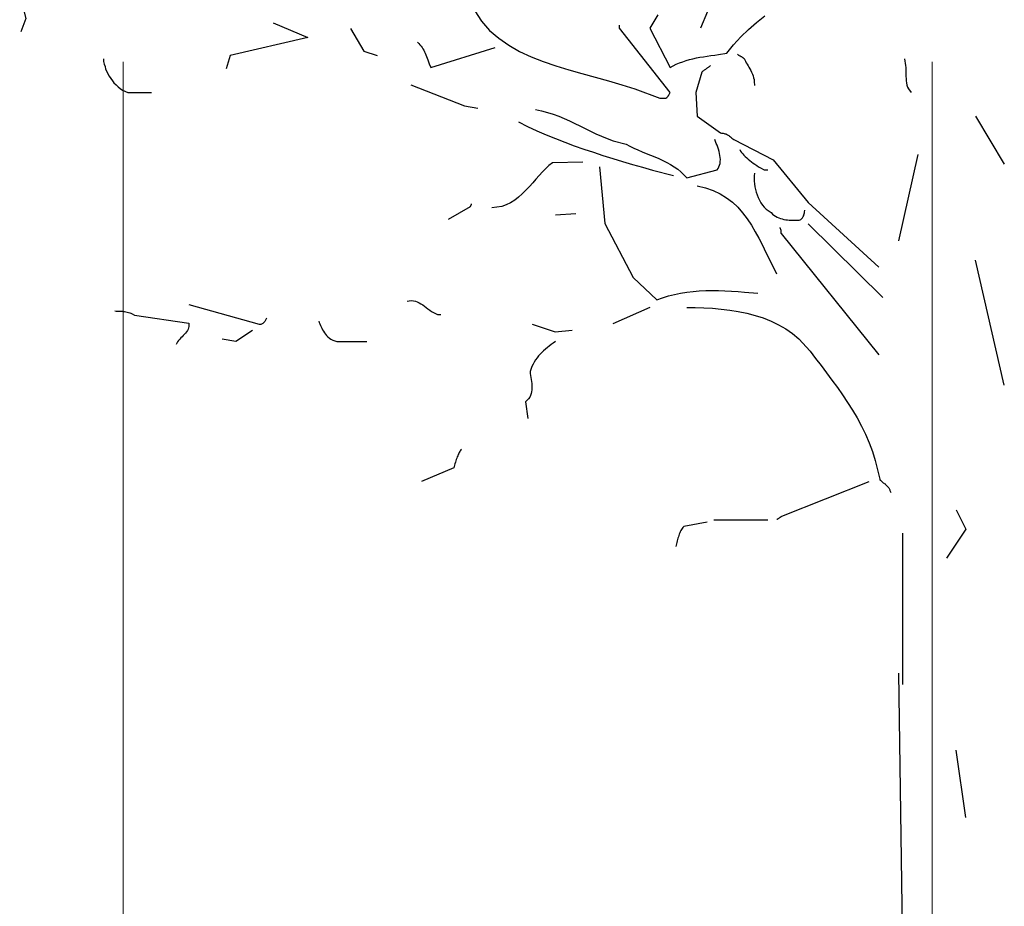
# Model space of a CAD drawing. Header units: metres. Extents: x 186340 to 190086, y 444329 to 445139.
# Tile 29 of 62: x 188604.49 to 188607.5, y 445025.14 to 445027.85. Entities that reach past the tile are written whole.
import ezdxf

# ---------------------------------------------------------------- set-up
doc = ezdxf.new("R2010")
doc.units = ezdxf.units.M
doc.layers.get('0').update_dxf_attribs({"lineweight": 25})
doc.layers.add('B-WE-GR-BOOM-SD', color=7, linetype='Continuous', lineweight=25, true_color=0x1f7f00, transparency=0.25)
doc.layers.add('X-XX-AL-HULPLIJN-G', color=7, linetype='Continuous', lineweight=18, true_color=0xff7f9f, plot=False)

# ---------------------------------------------------------------- blocks, each defined once
blk = doc.blocks.new('SGR-BOOM_S02_F_ZIJ-D')
for p, q in [((0.1316, 4.9006), (0.2198, 4.7538)), ((-0.0445, 4.7832), (-0.103, 4.5193)), ((0.2198, 4.0788), (0.1316, 4.4605)), ((0.0731, 3.6975), (0.1023, 3.6388)), ((0.1023, 3.6388), (0.0438, 3.5507)), ((-0.103, 3.1987), (-0.0737, 1.1738)), ((0.1023, 2.7582), (0.0731, 2.9638))]:
    blk.add_line(p, q)
at = {"flags": 128}
for points in [[(-0.6866, 5.2201), (-0.708, 5.1692)], [(-2.7744, 5.3015), (-2.7754, 5.2985), (-2.7754, 5.2964), (-2.7754, 5.2944), (-2.7764, 5.2934), (-2.7774, 5.2913), (-2.7784, 5.2903), (-2.7784, 5.2883), (-2.7795, 5.2873), (-2.7805, 5.2862), (-2.7815, 5.2842), (-2.7825, 5.2822), (-2.7835, 5.2812), (-2.7845, 5.2781), (-2.7856, 5.2761), (-2.7866, 5.271), (-2.7683, 5.1987), (-2.7835, 5.1581)], [(-0.8382, 5.2099), (-0.8626, 5.1692), (-0.8006, 5.0492), (-0.7914, 5.0543), (-0.7823, 5.0594), (-0.7721, 5.0634), (-0.7619, 5.0665), (-0.7517, 5.0706), (-0.7416, 5.0736), (-0.7314, 5.0756), (-0.7202, 5.0787), (-0.71, 5.0807), (-0.6988, 5.0817), (-0.6876, 5.0838), (-0.6765, 5.0858), (-0.6642, 5.0868), (-0.6531, 5.0889), (-0.6276, 5.0929), (-0.6073, 5.1184), (-0.5849, 5.1428), (-0.5615, 5.1652), (-0.5371, 5.1865), (-0.5116, 5.2069)], [(-1.3968, 5.2222), (-1.3764, 5.1906), (-1.352, 5.1621), (-1.3235, 5.1387), (-1.293, 5.1174), (-1.2605, 5.098), (-1.2248, 5.0817), (-1.1882, 5.0675), (-1.1496, 5.0543), (-1.1099, 5.0421), (-1.0702, 5.0309), (-1.0295, 5.0197), (-0.9888, 5.0085), (-0.9481, 4.9963), (-0.9084, 4.9841), (-0.8321, 4.9556), (-0.8311, 4.9556), (-0.8291, 4.9556), (-0.827, 4.9556), (-0.825, 4.9556), (-0.824, 4.9556), (-0.8219, 4.9556), (-0.8209, 4.9556), (-0.8189, 4.9556), (-0.8179, 4.9556), (-0.8169, 4.9556), (-0.8158, 4.9556), (-0.8148, 4.9556), (-0.8138, 4.9556), (-0.8128, 4.9556), (-0.8118, 4.9566), (-0.8108, 4.9576), (-0.8097, 4.9576), (-0.8097, 4.9586), (-0.8087, 4.9597), (-0.8077, 4.9607), (-0.8067, 4.9617), (-0.8067, 4.9627), (-0.8057, 4.9637), (-0.8047, 4.9647), (-0.8047, 4.9658), (-0.8036, 4.9678), (-0.8026, 4.9688), (-0.8006, 4.9729), (-0.9552, 5.1692), (-0.9552, 5.1703), (-0.9552, 5.1713), (-0.9552, 5.1723), (-0.9552, 5.1733), (-0.9552, 5.1743), (-0.9552, 5.1753), (-0.9552, 5.1764), (-0.9552, 5.1774), (-0.9552, 5.1784)], [(-2.0123, 5.1855), (-1.9065, 5.1408), (-2.1436, 5.0858), (-2.1558, 5.0451)], [(-1.7763, 5.1682), (-1.7356, 5.099), (-1.6949, 5.0858)], [(-1.5718, 5.1265), (-1.5677, 5.1224), (-1.5647, 5.1184), (-1.5606, 5.1143), (-1.5575, 5.1102), (-1.5555, 5.1062), (-1.5525, 5.1021), (-1.5504, 5.097), (-1.5484, 5.0929), (-1.5463, 5.0879), (-1.5443, 5.0828), (-1.5423, 5.0777), (-1.5402, 5.0726), (-1.5382, 5.0665), (-1.5362, 5.0604), (-1.5311, 5.0492), (-1.3347, 5.1102)], [(-0.5951, 5.0899), (-0.594, 5.0889), (-0.593, 5.0879), (-0.592, 5.0868), (-0.591, 5.0868), (-0.59, 5.0858), (-0.5879, 5.0848), (-0.5869, 5.0848), (-0.5859, 5.0838), (-0.5849, 5.0828), (-0.5829, 5.0828), (-0.5818, 5.0817), (-0.5808, 5.0807), (-0.5788, 5.0797), (-0.5778, 5.0787), (-0.5747, 5.0767), (-0.5727, 5.0726), (-0.5706, 5.0685), (-0.5686, 5.0634), (-0.5656, 5.0594), (-0.5625, 5.0543), (-0.5605, 5.0502), (-0.5574, 5.0451), (-0.5544, 5.04), (-0.5523, 5.0349), (-0.5493, 5.0288), (-0.5472, 5.0238), (-0.5462, 5.0176), (-0.5442, 5.0126), (-0.5442, 5.0065), (-0.5432, 4.9942)], [(-2.5312, 5.0756), (-2.5302, 5.0675), (-2.5282, 5.0594), (-2.5261, 5.0522), (-2.5241, 5.0441), (-2.521, 5.037), (-2.517, 5.0299), (-2.5129, 5.0227), (-2.5088, 5.0156), (-2.5037, 5.0085), (-2.4987, 5.0024), (-2.4925, 4.9963), (-2.4864, 4.9902), (-2.4793, 4.9851), (-2.4722, 4.98), (-2.4559, 4.9729), (-2.3837, 4.9729)], [(-0.6775, 5.0553), (-0.6795, 5.0533), (-0.6805, 5.0522), (-0.6815, 5.0512), (-0.6836, 5.0502), (-0.6846, 5.0492), (-0.6866, 5.0482), (-0.6876, 5.0472), (-0.6897, 5.0461), (-0.6917, 5.0441), (-0.6927, 5.0431), (-0.6948, 5.0421), (-0.6968, 5.041), (-0.6988, 5.039), (-0.7009, 5.038), (-0.7039, 5.0349), (-0.7222, 4.9729), (-0.7182, 4.9006), (-0.647, 4.8498), (-0.6439, 4.8488), (-0.6408, 4.8488), (-0.6388, 4.8488), (-0.6358, 4.8477), (-0.6337, 4.8467), (-0.6307, 4.8467), (-0.6286, 4.8457), (-0.6256, 4.8437), (-0.6235, 4.8427), (-0.6215, 4.8416), (-0.6195, 4.8396), (-0.6164, 4.8376), (-0.6144, 4.8355), (-0.6124, 4.8335), (-0.6063, 4.8294), (-0.4862, 4.7674), (-0.3794, 4.6371), (-0.1637, 4.4387)], [(-0.0853, 5.0756), (-0.0843, 5.0685), (-0.0833, 5.0624), (-0.0823, 5.0553), (-0.0813, 5.0492), (-0.0813, 5.0421), (-0.0813, 5.0349), (-0.0813, 5.0288), (-0.0813, 5.0217), (-0.0802, 5.0156), (-0.0802, 5.0085), (-0.0792, 5.0024), (-0.0782, 4.9953), (-0.0762, 4.9892), (-0.0731, 4.9841), (-0.065, 4.9729)], [(-1.5921, 4.9963), (-1.4283, 4.9322), (-1.3876, 4.9251)], [(-1.2116, 4.921), (-1.1933, 4.9169), (-1.175, 4.9118), (-1.1577, 4.9068), (-1.1404, 4.9006), (-1.1241, 4.8935), (-1.1078, 4.8864), (-1.0916, 4.8783), (-1.0763, 4.8711), (-1.06, 4.863), (-1.0437, 4.8549), (-1.0275, 4.8467), (-1.0102, 4.8396), (-0.9929, 4.8325), (-0.9746, 4.8254), (-0.9349, 4.8152), (-0.9237, 4.8091), (-0.9115, 4.803), (-0.8993, 4.7979), (-0.886, 4.7918), (-0.8738, 4.7867), (-0.8606, 4.7816), (-0.8474, 4.7765), (-0.8352, 4.7714), (-0.823, 4.7653), (-0.8108, 4.7592), (-0.7996, 4.7531), (-0.7884, 4.746), (-0.7772, 4.7389), (-0.768, 4.7307), (-0.7497, 4.7124), (-0.6571, 4.7368), (-0.6541, 4.7409), (-0.652, 4.746), (-0.65, 4.7511), (-0.648, 4.7562), (-0.648, 4.7623), (-0.647, 4.7684), (-0.648, 4.7745), (-0.649, 4.7806), (-0.65, 4.7867), (-0.651, 4.7928), (-0.6531, 4.7999), (-0.6551, 4.806), (-0.6571, 4.8121), (-0.6602, 4.8172), (-0.6642, 4.8294)], [(-1.2635, 4.8833), (-1.236, 4.8691), (-1.2075, 4.8559), (-1.1791, 4.8437), (-1.1506, 4.8325), (-1.1221, 4.8213), (-1.0936, 4.8101), (-1.0641, 4.7999), (-1.0346, 4.7908), (-1.0061, 4.7806), (-0.9756, 4.7714), (-0.9461, 4.7623), (-0.9155, 4.7531), (-0.885, 4.745), (-0.8545, 4.7358), (-0.7904, 4.7195)], [(-0.5879, 4.7989), (-0.5859, 4.7938), (-0.5829, 4.7897), (-0.5788, 4.7857), (-0.5757, 4.7816), (-0.5717, 4.7775), (-0.5666, 4.7735), (-0.5625, 4.7694), (-0.5574, 4.7653), (-0.5523, 4.7613), (-0.5472, 4.7572), (-0.5422, 4.7541), (-0.5361, 4.7501), (-0.531, 4.746), (-0.5249, 4.7429), (-0.5137, 4.7368), (-0.5127, 4.7368), (-0.5116, 4.7368), (-0.5106, 4.7368), (-0.5096, 4.7368), (-0.5086, 4.7368), (-0.5076, 4.7368), (-0.5065, 4.7368), (-0.5055, 4.7368), (-0.5045, 4.7368), (-0.5035, 4.7368), (-0.5025, 4.7368)], [(-1.0671, 4.7602), (-1.1597, 4.7582), (-1.1709, 4.7501), (-1.1801, 4.7409), (-1.1903, 4.7307), (-1.2004, 4.7195), (-1.2106, 4.7084), (-1.2198, 4.6972), (-1.2299, 4.686), (-1.2411, 4.6748), (-1.2523, 4.6636), (-1.2635, 4.6534), (-1.2747, 4.6443), (-1.2879, 4.6361), (-1.3012, 4.63), (-1.3144, 4.6249), (-1.3449, 4.6209)], [(-1.0163, 4.746), (-1, 4.573), (-0.9135, 4.4072), (-0.8413, 4.339), (-0.824, 4.3451), (-0.8057, 4.3512), (-0.7874, 4.3553), (-0.769, 4.3594), (-0.7497, 4.3624), (-0.7304, 4.3645), (-0.7121, 4.3665), (-0.6917, 4.3675), (-0.6724, 4.3675), (-0.6531, 4.3675), (-0.6337, 4.3665), (-0.6134, 4.3655), (-0.593, 4.3645), (-0.5737, 4.3624), (-0.533, 4.3594)], [(-0.5432, 4.7267), (-0.5442, 4.7185), (-0.5442, 4.7104), (-0.5442, 4.7022), (-0.5432, 4.6941), (-0.5422, 4.685), (-0.5401, 4.6768), (-0.5381, 4.6687), (-0.535, 4.6605), (-0.532, 4.6524), (-0.5279, 4.6443), (-0.5238, 4.6361), (-0.5188, 4.629), (-0.5137, 4.6229), (-0.5076, 4.6168), (-0.4923, 4.6066), (-0.4882, 4.6015), (-0.4842, 4.5985), (-0.4791, 4.5954), (-0.474, 4.5924), (-0.4689, 4.5903), (-0.4638, 4.5883), (-0.4587, 4.5873), (-0.4536, 4.5852), (-0.4475, 4.5842), (-0.4424, 4.5842), (-0.4374, 4.5832), (-0.4323, 4.5832), (-0.4272, 4.5832), (-0.4211, 4.5832), (-0.4109, 4.5832), (-0.4089, 4.5832), (-0.4068, 4.5832), (-0.4038, 4.5842), (-0.4018, 4.5852), (-0.3997, 4.5873), (-0.3987, 4.5883), (-0.3967, 4.5903), (-0.3956, 4.5924), (-0.3946, 4.5944), (-0.3926, 4.5975), (-0.3926, 4.5995), (-0.3916, 4.6025), (-0.3906, 4.6056), (-0.3906, 4.6076), (-0.3895, 4.6137)], [(-0.7182, 4.688), (-0.6927, 4.6819), (-0.6693, 4.6738), (-0.648, 4.6636), (-0.6286, 4.6514), (-0.6103, 4.6382), (-0.594, 4.6229), (-0.5798, 4.6056), (-0.5656, 4.5873), (-0.5523, 4.5679), (-0.5411, 4.5476), (-0.5299, 4.5273), (-0.5188, 4.5059), (-0.5086, 4.4835), (-0.4974, 4.4621), (-0.476, 4.4184)], [(-1.407, 4.6331), (-1.408, 4.632), (-1.408, 4.631), (-1.408, 4.63), (-1.409, 4.63), (-1.409, 4.629), (-1.409, 4.628), (-1.41, 4.627), (-1.41, 4.6259), (-1.411, 4.6259), (-1.411, 4.6249), (-1.411, 4.6239), (-1.4782, 4.5852)], [(-1.1506, 4.5995), (-1.0885, 4.6036)], [(-0.3794, 4.572), (-0.1515, 4.3462)], [(-0.4658, 4.5608), (-0.4658, 4.5598), (-0.4648, 4.5588), (-0.4648, 4.5568), (-0.4638, 4.5557), (-0.4638, 4.5547), (-0.4628, 4.5537), (-0.4628, 4.5527), (-0.4628, 4.5517), (-0.4628, 4.5507), (-0.4628, 4.5486), (-0.4628, 4.5476), (-0.4628, 4.5466), (-0.4628, 4.5445), (-0.4628, 4.5435), (-0.4618, 4.5415), (-0.1637, 4.1712)], [(-1.6033, 4.335), (-1.5972, 4.336), (-1.5901, 4.337), (-1.584, 4.336), (-1.5779, 4.335), (-1.5728, 4.3329), (-1.5667, 4.3299), (-1.5616, 4.3268), (-1.5555, 4.3238), (-1.5504, 4.3197), (-1.5453, 4.3156), (-1.5402, 4.3116), (-1.5341, 4.3075), (-1.5291, 4.3034), (-1.5229, 4.3004), (-1.5107, 4.2943), (-1.5097, 4.2943), (-1.5087, 4.2943), (-1.5077, 4.2943), (-1.5067, 4.2943), (-1.5057, 4.2943), (-1.5046, 4.2943), (-1.5036, 4.2943), (-1.5026, 4.2943), (-1.5016, 4.2943), (-1.5006, 4.2943)], [(-2.4956, 4.3055), (-2.4925, 4.3044), (-2.4895, 4.3044), (-2.4854, 4.3044), (-2.4824, 4.3044), (-2.4783, 4.3044), (-2.4742, 4.3044), (-2.4702, 4.3034), (-2.4661, 4.3034), (-2.462, 4.3024), (-2.458, 4.3014), (-2.4539, 4.3004), (-2.4498, 4.2994), (-2.4468, 4.2983), (-2.4427, 4.2963), (-2.4356, 4.2922), (-2.2697, 4.2678), (-2.2697, 4.2627), (-2.2697, 4.2576), (-2.2708, 4.2536), (-2.2718, 4.2495), (-2.2738, 4.2454), (-2.2769, 4.2414), (-2.2799, 4.2373), (-2.283, 4.2342), (-2.287, 4.2302), (-2.2901, 4.2261), (-2.2942, 4.223), (-2.2972, 4.219), (-2.3013, 4.2149), (-2.3043, 4.2108), (-2.3084, 4.2027)], [(-2.2697, 4.3248), (-2.0551, 4.2648), (-2.053, 4.2648), (-2.051, 4.2648), (-2.049, 4.2648), (-2.0469, 4.2658), (-2.0449, 4.2668), (-2.0429, 4.2678), (-2.0418, 4.2688), (-2.0408, 4.2698), (-2.0388, 4.2719), (-2.0378, 4.2729), (-2.0367, 4.2749), (-2.0357, 4.2759), (-2.0347, 4.278), (-2.0337, 4.28), (-2.0317, 4.2841)], [(-0.8626, 4.3156), (-0.9756, 4.2658)], [(-0.7497, 4.3156), (-0.7243, 4.3156), (-0.6978, 4.3146), (-0.6714, 4.3136), (-0.6449, 4.3105), (-0.6185, 4.3075), (-0.593, 4.3034), (-0.5666, 4.2983), (-0.5411, 4.2912), (-0.5167, 4.2841), (-0.4923, 4.2739), (-0.4699, 4.2627), (-0.4475, 4.2505), (-0.4272, 4.2363), (-0.4079, 4.22), (-0.3733, 4.1823), (-0.357, 4.16), (-0.3397, 4.1386), (-0.3234, 4.1162), (-0.3071, 4.0938), (-0.2898, 4.0714), (-0.2746, 4.0491), (-0.2593, 4.0257), (-0.2441, 4.0023), (-0.2298, 3.9789), (-0.2166, 3.9534), (-0.2044, 3.929), (-0.1932, 3.9026), (-0.183, 3.8761), (-0.1749, 3.8486), (-0.1606, 3.7917), (-0.1606, 3.7906), (-0.1606, 3.7896), (-0.1596, 3.7886), (-0.1586, 3.7886), (-0.1576, 3.7876), (-0.1566, 3.7866), (-0.1555, 3.7856), (-0.1545, 3.7845), (-0.1535, 3.7835), (-0.1525, 3.7825), (-0.1515, 3.7815), (-0.1504, 3.7805), (-0.1484, 3.7794), (-0.1474, 3.7784), (-0.1443, 3.7774), (-0.1433, 3.7754), (-0.1423, 3.7744), (-0.1413, 3.7733), (-0.1393, 3.7713), (-0.1382, 3.7703), (-0.1372, 3.7693), (-0.1362, 3.7683), (-0.1342, 3.7662), (-0.1332, 3.7652), (-0.1321, 3.7632), (-0.1311, 3.7611), (-0.1301, 3.7591), (-0.1301, 3.7571), (-0.1291, 3.755), (-0.127, 3.751)], [(-1.8729, 4.2739), (-1.8719, 4.2698), (-1.8699, 4.2658), (-1.8679, 4.2607), (-1.8658, 4.2566), (-1.8638, 4.2525), (-1.8617, 4.2475), (-1.8587, 4.2434), (-1.8556, 4.2383), (-1.8526, 4.2342), (-1.8495, 4.2302), (-1.8455, 4.2261), (-1.8404, 4.222), (-1.8363, 4.219), (-1.8302, 4.2159), (-1.818, 4.2119), (-1.7264, 4.2119)], [(-2.0754, 4.2454), (-2.1263, 4.2119), (-2.168, 4.219)], [(-1.2218, 4.2648), (-1.1516, 4.2414), (-1.0997, 4.2464)], [(-1.1506, 4.2119), (-1.1577, 4.2068), (-1.1638, 4.2027), (-1.1699, 4.1976), (-1.175, 4.1935), (-1.1811, 4.1885), (-1.1872, 4.1834), (-1.1923, 4.1783), (-1.1974, 4.1732), (-1.2025, 4.1681), (-1.2065, 4.162), (-1.2116, 4.1559), (-1.2157, 4.1488), (-1.2187, 4.1427), (-1.2228, 4.1355), (-1.2279, 4.1203), (-1.2279, 4.1142), (-1.2269, 4.1081), (-1.2259, 4.102), (-1.2248, 4.0959), (-1.2238, 4.0898), (-1.2228, 4.0837), (-1.2228, 4.0765), (-1.2228, 4.0704), (-1.2228, 4.0643), (-1.2238, 4.0582), (-1.2248, 4.0531), (-1.2269, 4.047), (-1.2289, 4.0419), (-1.233, 4.0369), (-1.2421, 4.0277), (-1.235, 3.9768)], [(-1.4375, 3.8832), (-1.4395, 3.8812), (-1.4416, 3.8781), (-1.4426, 3.8761), (-1.4446, 3.8731), (-1.4456, 3.87), (-1.4477, 3.8669), (-1.4487, 3.8629), (-1.4507, 3.8598), (-1.4517, 3.8558), (-1.4538, 3.8517), (-1.4548, 3.8476), (-1.4558, 3.8435), (-1.4578, 3.8385), (-1.4589, 3.8344), (-1.4609, 3.8263), (-1.5596, 3.7845)], [(-0.1942, 3.7835), (-0.4608, 3.6777), (-0.4618, 3.6767), (-0.4628, 3.6767), (-0.4638, 3.6757), (-0.4648, 3.6747), (-0.4658, 3.6747), (-0.4669, 3.6736), (-0.4679, 3.6726), (-0.4699, 3.6716), (-0.4709, 3.6706), (-0.472, 3.6706), (-0.473, 3.6696), (-0.474, 3.6686), (-0.475, 3.6686)], [(-0.6876, 3.6604), (-0.7589, 3.6472), (-0.7619, 3.6441), (-0.764, 3.6411), (-0.766, 3.638), (-0.768, 3.635), (-0.7701, 3.6309), (-0.7711, 3.6279), (-0.7731, 3.6238), (-0.7741, 3.6197), (-0.7751, 3.6156), (-0.7772, 3.6116), (-0.7782, 3.6075), (-0.7792, 3.6034), (-0.7802, 3.5983), (-0.7812, 3.5943), (-0.7833, 3.5861)], [(-0.6673, 3.6675), (-0.5025, 3.6675)], [(-0.0914, 3.6268), (-0.0914, 3.1639)]]:
    blk.add_lwpolyline(points, dxfattribs=at)

msp = doc.modelspace()

# ---------------------------------------------------------------- linework, layer by layer
at = {"layer": 'X-XX-AL-HULPLIJN-G'}
msp.add_line((188607.2807, 445018.3454), (188607.2807, 445027.7237), dxfattribs=at)
at = {"layer": 'X-XX-AL-HULPLIJN-G', "flags": 128}
msp.add_lwpolyline([(188604.8107, 445018.3454), (188604.8107, 445027.7237)], dxfattribs=at)

# ---------------------------------------------------------------- block references
at = {"layer": 'B-WE-GR-BOOM-SD'}
msp.add_blockref('SGR-BOOM_S02_F_ZIJ-D', (188607.2812, 445022.6573), dxfattribs=at)

doc.saveas('drawing.dxf')
